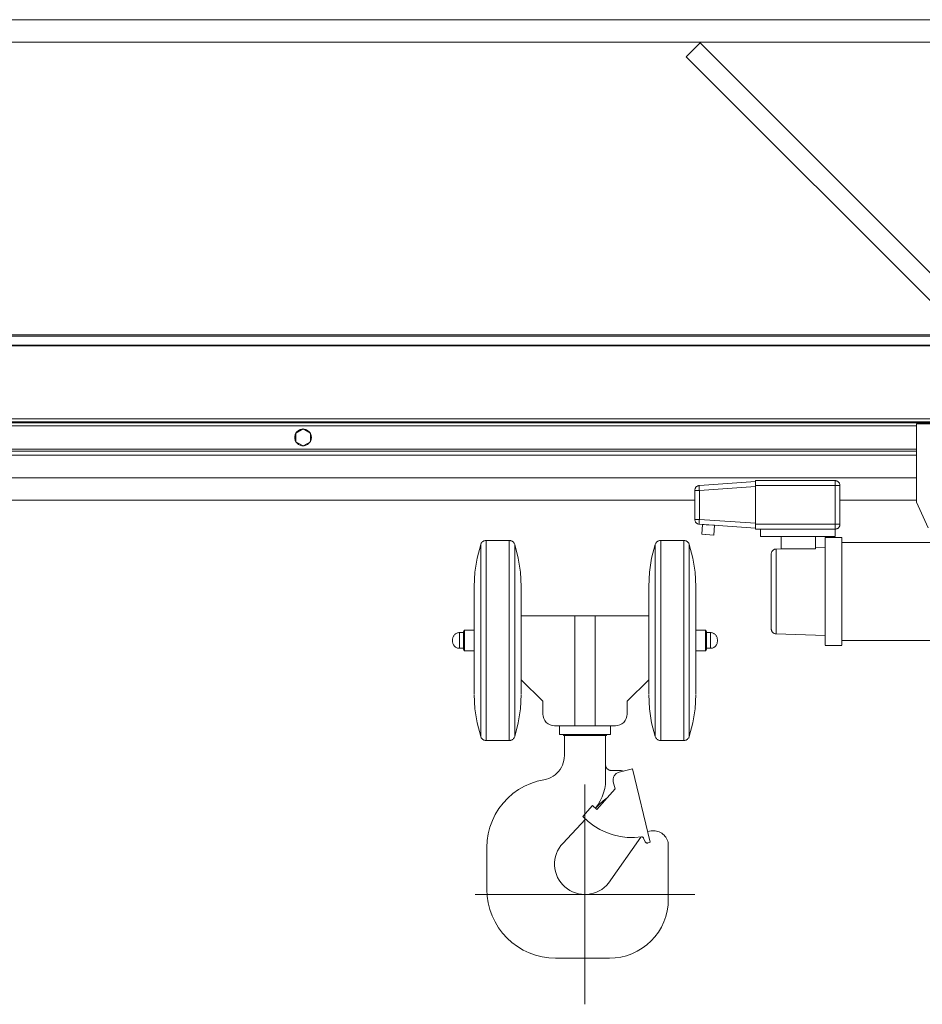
# Model space of a CAD drawing. Header units: millimetres. Extents: x 295996 to 512960, y -33037 to 76497.
# Tile 156 of 256: x 372606 to 373527, y 54388 to 55392. Entities that reach past the tile are written whole.
import ezdxf

# ---------------------------------------------------------------- set-up
doc = ezdxf.new("R2010")
doc.units = ezdxf.units.MM
doc.header["$LTSCALE"] = 0.25
doc.linetypes.add('XKITLINE00', pattern=[0])
doc.layers.get('0').update_dxf_attribs({"lineweight": 20})

msp = doc.modelspace()

# ---------------------------------------------------------------- linework, layer by layer
at = {"linetype": 'XKITLINE00', "lineweight": 0}
for p, q in [((373865.35909, 55391.76798), (369006.25911, 55391.76798)), ((373865.35909, 55368.76801), (369006.25911, 55368.76801)), ((373286.14548, 55353.98182), (373300.28751, 55368.12395)), ((373729.50104, 54938.91013), (373300.28751, 55368.12395)), ((373715.359, 54924.76799), (373286.14548, 55353.98182)), ((373569.75916, 55070.36799), (369006.25911, 55070.36799)), ((373570.35902, 55068.95378), (369006.25911, 55068.95378)), ((373570.35902, 55059.74667), (369006.25911, 55059.74667)), ((373570.35902, 55059.03956), (369006.25911, 55059.03956)), ((373538.53872, 54984.76799), (369006.25911, 54984.76799)), ((373538.53872, 54981.76799), (369006.25911, 54981.76799)), ((373538.53872, 54980.76799), (369006.25911, 54980.76799)), ((373590.8592, 54979.76799), (373520.85903, 54979.76799)), ((373520.85903, 54899.76799), (373520.85903, 54979.76799)), ((373520.85903, 54977.76799), (369006.25911, 54977.76799)), ((372887.85913, 54969.76799), (372887.4686, 54968.92932)), ((372887.85913, 54970.09812), (372895.35883, 54974.42824)), ((372887.85913, 54961.43786), (372887.85913, 54970.09812)), ((372888.67595, 54971.02048), (372888.14476, 54970.26318)), ((372889.28631, 54971.71558), (372888.67595, 54971.02048)), ((372889.96866, 54972.34022), (372889.28631, 54971.71558)), ((372890.71491, 54972.88705), (372889.96866, 54972.34022)), ((372891.516, 54973.34955), (372890.71491, 54972.88705)), ((372892.36238, 54973.72228), (372891.516, 54973.34955)), ((372893.24453, 54974.0008), (372892.36238, 54973.72228)), ((372894.15195, 54974.18181), (372893.24453, 54974.0008)), ((372895.0732, 54974.26318), (372894.15195, 54974.18181)), ((372895.35883, 54974.42824), (372902.859, 54970.09812)), ((372896.56618, 54974.18181), (372895.64493, 54974.26318)), ((372897.4736, 54974.0008), (372896.56618, 54974.18181)), ((372898.35575, 54973.72228), (372897.4736, 54974.0008)), ((372899.20213, 54973.34955), (372898.35575, 54973.72228)), ((372900.00322, 54972.88705), (372899.20213, 54973.34955)), ((372900.74947, 54972.34022), (372900.00322, 54972.88705)), ((372901.43183, 54971.71558), (372900.74947, 54972.34022)), ((372902.04218, 54971.02048), (372901.43183, 54971.71558)), ((372902.57337, 54970.26318), (372902.04218, 54971.02048)), ((372902.859, 54961.43786), (372902.859, 54970.09812)), ((372903.24953, 54968.92932), (372902.859, 54969.76799)), ((372886.97222, 54967.15004), (372886.8716, 54966.2305)), ((372886.8716, 54966.2305), (372886.8716, 54965.30548)), ((372886.8716, 54965.30548), (372886.97222, 54964.38594)), ((372887.17201, 54968.05321), (372886.97222, 54967.15004)), ((372886.97222, 54964.38594), (372887.17201, 54963.48277)), ((372887.4686, 54968.92932), (372887.17201, 54968.05321)), ((372887.17201, 54963.48277), (372887.4686, 54962.60666)), ((372887.4686, 54962.60666), (372887.85913, 54961.76799)), ((372887.85913, 54961.43786), (372895.35883, 54957.10774)), ((372888.14476, 54961.2728), (372888.67595, 54960.51551)), ((372888.67595, 54960.51551), (372889.28631, 54959.82041)), ((372889.28631, 54959.82041), (372889.96866, 54959.19575)), ((372889.96866, 54959.19575), (372890.71491, 54958.64893)), ((372902.859, 54961.43786), (372895.35883, 54957.10774)), ((372900.00322, 54958.64893), (372900.74947, 54959.19575)), ((372900.74947, 54959.19575), (372901.43183, 54959.82041)), ((372901.43183, 54959.82041), (372902.04218, 54960.51551)), ((372902.04218, 54960.51551), (372902.57337, 54961.2728)), ((372902.859, 54961.76799), (372903.24953, 54962.60666)), ((372903.54612, 54968.05321), (372903.24953, 54968.92932)), ((372903.24953, 54962.60666), (372903.54612, 54963.48277)), ((372903.74592, 54967.15004), (372903.54612, 54968.05321)), ((372903.54612, 54963.48277), (372903.74592, 54964.38594)), ((372903.84653, 54966.2305), (372903.74592, 54967.15004)), ((372903.74592, 54964.38594), (372903.84653, 54965.30548)), ((372903.84653, 54965.30548), (372903.84653, 54966.2305)), ((373520.85903, 54953.76799), (369006.25911, 54953.76799)), ((373520.85903, 54951.76799), (369006.25911, 54951.76799)), ((372890.71491, 54958.64893), (372891.516, 54958.18642)), ((372891.516, 54958.18642), (372892.36238, 54957.81371)), ((372892.36238, 54957.81371), (372893.24453, 54957.53519)), ((372893.24453, 54957.53519), (372894.15195, 54957.35417)), ((372894.15195, 54957.35417), (372895.0732, 54957.2728)), ((372895.64493, 54957.2728), (372896.56618, 54957.35417)), ((372896.56618, 54957.35417), (372897.4736, 54957.53519)), ((372897.4736, 54957.53519), (372898.35575, 54957.81371)), ((372898.35575, 54957.81371), (372899.20213, 54958.18642)), ((372899.20213, 54958.18642), (372900.00322, 54958.64893)), ((373520.85903, 54947.76799), (369006.25911, 54947.76799)), ((373520.85903, 54924.76799), (369006.25911, 54924.76799)), ((373356.85898, 54920.76795), (373299.51025, 54916.75775)), ((373356.85898, 54921.768), (373356.85898, 54916.76801)), ((373356.85898, 54921.768), (373437.85883, 54921.768)), ((373437.85883, 54916.76801), (373437.85883, 54921.768)), ((373437.85883, 54921.768), (373438.34902, 54921.74392)), ((373438.83444, 54921.67192), (373438.34902, 54921.74392)), ((373439.31032, 54921.55271), (373438.83444, 54921.67192)), ((373439.77237, 54921.38737), (373439.31032, 54921.55271)), ((373440.21583, 54921.17756), (373439.77237, 54921.38737)), ((373440.63688, 54920.92531), (373440.21583, 54921.17756)), ((373441.03122, 54920.63301), (373440.63688, 54920.92531)), ((373441.39457, 54920.30351), (373441.03122, 54920.63301)), ((373441.72407, 54919.93993), (373441.39457, 54920.30351)), ((373442.01637, 54919.54582), (373441.72407, 54919.93993)), ((373442.26862, 54919.12501), (373442.01637, 54919.54582)), ((373442.47843, 54918.68143), (373442.26862, 54919.12501)), ((373294.85918, 54911.76992), (373294.88397, 54912.2694)), ((373299.51025, 54911.76992), (373294.85918, 54911.76992)), ((373294.85918, 54911.76992), (373294.85918, 54882.26598)), ((373294.95884, 54912.76388), (373294.88397, 54912.2694)), ((373295.08281, 54913.24847), (373294.95884, 54912.76388)), ((373295.25448, 54913.71827), (373295.08281, 54913.24847)), ((373295.47191, 54914.16853), (373295.25448, 54913.71827)), ((373295.7337, 54914.59482), (373295.47191, 54914.16853)), ((373296.03649, 54914.99274), (373295.7337, 54914.59482)), ((373296.37743, 54915.35859), (373296.03649, 54914.99274)), ((373296.75318, 54915.68845), (373296.37743, 54915.35859)), ((373297.16039, 54915.97908), (373296.75318, 54915.68845)), ((373297.59432, 54916.22763), (373297.16039, 54915.97908)), ((373298.05113, 54916.4316), (373297.59432, 54916.22763)), ((373298.52558, 54916.58883), (373298.05113, 54916.4316)), ((373299.01386, 54916.69803), (373298.52558, 54916.58883)), ((373299.51025, 54916.75775), (373299.01386, 54916.69803)), ((373299.37626, 54915.90875), (373299.3672, 54915.28838)), ((373299.3672, 54915.28838), (373299.37626, 54914.53355)), ((373299.40439, 54916.37116), (373299.37626, 54915.90875)), ((373299.37626, 54914.53355), (373299.40439, 54913.67309)), ((373299.44921, 54916.65786), (373299.40439, 54916.37116)), ((373299.40439, 54913.67309), (373299.44921, 54912.74004)), ((373299.51025, 54916.75775), (373299.44921, 54916.65786)), ((373299.51025, 54911.76992), (373299.44921, 54912.74004)), ((373299.51025, 54911.76992), (373356.85898, 54915.78012)), ((373299.51025, 54911.76992), (373299.51025, 54882.26598)), ((373356.85898, 54877.26801), (373356.85898, 54916.76801)), ((373356.85898, 54916.76801), (373437.85883, 54916.76801)), ((373437.85883, 54877.26801), (373437.85883, 54916.76801)), ((373442.85894, 54916.76801), (373437.85883, 54916.76801)), ((373442.64389, 54918.21938), (373442.47843, 54918.68143)), ((373442.7631, 54917.7435), (373442.64389, 54918.21938)), ((373442.8351, 54917.25808), (373442.7631, 54917.7435)), ((373442.85894, 54916.76801), (373442.8351, 54917.25808)), ((373442.85894, 54877.26801), (373442.85894, 54916.76801)), ((373294.8592, 54901.768), (369006.25911, 54901.768)), ((373520.85903, 54901.768), (373442.85896, 54901.768)), ((373532.89631, 54873.76799), (373520.85903, 54899.76799)), ((373299.51025, 54882.26598), (373294.85918, 54882.26598)), ((373294.85918, 54882.26598), (373294.88397, 54881.76649)), ((373294.88397, 54881.76649), (373294.95884, 54881.27201)), ((373294.95884, 54881.27201), (373295.08281, 54880.78754)), ((373295.08281, 54880.78754), (373295.25448, 54880.31774)), ((373295.25448, 54880.31774), (373295.47191, 54879.86749)), ((373295.47191, 54879.86749), (373295.7337, 54879.44119)), ((373295.7337, 54879.44119), (373296.03649, 54879.04315)), ((373296.03649, 54879.04315), (373296.37743, 54878.67742)), ((373296.37743, 54878.67742), (373296.75318, 54878.34757)), ((373299.37626, 54879.50247), (373299.3672, 54878.74763)), ((373299.3672, 54878.74763), (373299.37626, 54878.12715)), ((373299.40439, 54880.3628), (373299.37626, 54879.50247)), ((373299.44921, 54881.29597), (373299.40439, 54880.3628)), ((373299.51025, 54882.26598), (373299.44921, 54881.29597)), ((373356.85898, 54878.25578), (373299.51025, 54882.26598)), ((373296.75318, 54878.34757), (373297.16039, 54878.05693)), ((373297.16039, 54878.05693), (373297.59432, 54877.80838)), ((373297.59432, 54877.80838), (373298.05113, 54877.60442)), ((373298.05113, 54877.60442), (373298.52558, 54877.44706)), ((373298.52558, 54877.44706), (373299.01386, 54877.33798)), ((373299.51025, 54877.27826), (373299.01386, 54877.33798)), ((373299.37626, 54878.12715), (373299.40439, 54877.66486)), ((373299.40439, 54877.66486), (373299.44921, 54877.37816)), ((373299.51025, 54877.27826), (373299.44921, 54877.37816)), ((373299.51025, 54877.27826), (373356.85898, 54873.26794)), ((373302.83952, 54877.04544), (373302.14191, 54867.06977)), ((373302.84239, 54877.04521), (373302.83952, 54877.04544)), ((373302.83952, 54877.04544), (373314.80766, 54876.20848)), ((373312.96564, 54876.33734), (373306.34475, 54876.80035)), ((373314.81052, 54876.20836), (373314.11291, 54866.23268)), ((373356.85898, 54872.26801), (373356.85898, 54877.26801)), ((373437.85883, 54877.26801), (373356.85898, 54877.26801)), ((373356.85898, 54872.26801), (373437.85883, 54872.26801)), ((373361.85909, 54864.76796), (373361.85909, 54872.26801)), ((373437.85883, 54872.26801), (373437.85883, 54877.26801)), ((373437.85883, 54877.26801), (373442.85894, 54877.26801)), ((373437.85883, 54872.26801), (373438.34902, 54872.29209)), ((373437.85883, 54872.26801), (373437.85883, 54864.76796)), ((373438.34902, 54872.29209), (373438.83444, 54872.3641)), ((373438.83444, 54872.3641), (373439.31032, 54872.4833)), ((373439.31032, 54872.4833), (373439.77237, 54872.64865)), ((373439.77237, 54872.64865), (373440.21583, 54872.85834)), ((373440.21583, 54872.85834), (373440.63688, 54873.11058)), ((373440.63688, 54873.11058), (373441.03122, 54873.40288)), ((373441.03122, 54873.40288), (373441.39457, 54873.7325)), ((373441.39457, 54873.7325), (373441.72407, 54874.09597)), ((373441.72407, 54874.09597), (373442.01637, 54874.49019)), ((373442.01637, 54874.49019), (373442.26862, 54874.911)), ((373442.26862, 54874.911), (373442.47843, 54875.35458)), ((373442.47843, 54875.35458), (373442.64389, 54875.81652)), ((373442.64389, 54875.81652), (373442.7631, 54876.29252)), ((373442.7631, 54876.29252), (373442.8351, 54876.77794)), ((373442.85894, 54877.26801), (373442.8351, 54876.77794)), ((373077.78621, 54858.85852), (373077.39044, 54858.38752)), ((373078.22824, 54859.28648), (373077.78621, 54858.85852)), ((373078.71176, 54859.66699), (373078.22824, 54859.28648)), ((373079.23151, 54859.99589), (373078.71176, 54859.66699)), ((373079.78225, 54860.26996), (373079.23151, 54859.99589)), ((373080.35827, 54860.48608), (373079.78225, 54860.26996)), ((373080.95337, 54860.64213), (373080.35827, 54860.48608)), ((373081.56133, 54860.73642), (373080.95337, 54860.64213)), ((373082.17598, 54860.76801), (373081.56133, 54860.73642)), ((373082.17575, 54656.76794), (373082.17575, 54860.76793)), ((373105.54243, 54860.76801), (373082.17598, 54860.76801)), ((373105.5422, 54656.76794), (373105.5422, 54860.76793)), ((373106.15659, 54860.73642), (373105.54243, 54860.76801)), ((373106.76456, 54860.64213), (373106.15659, 54860.73642)), ((373107.35966, 54860.48608), (373106.76456, 54860.64213)), ((373107.93567, 54860.26996), (373107.35966, 54860.48608)), ((373108.48642, 54859.99589), (373107.93567, 54860.26996)), ((373109.00617, 54859.66699), (373108.48642, 54859.99589)), ((373109.48969, 54859.28648), (373109.00617, 54859.66699)), ((373109.93171, 54858.85852), (373109.48969, 54859.28648)), ((373110.32749, 54858.38752), (373109.93171, 54858.85852)), ((373255.78619, 54858.85852), (373255.39041, 54858.38752)), ((373256.22822, 54859.28648), (373255.78619, 54858.85852)), ((373256.71173, 54859.66699), (373256.22822, 54859.28648)), ((373257.23148, 54859.99589), (373256.71173, 54859.66699)), ((373257.78223, 54860.26996), (373257.23148, 54859.99589)), ((373258.35825, 54860.48608), (373257.78223, 54860.26996)), ((373258.95334, 54860.64213), (373258.35825, 54860.48608)), ((373259.56131, 54860.73642), (373258.95334, 54860.64213)), ((373260.17595, 54860.76801), (373259.56131, 54860.73642)), ((373260.17572, 54656.76794), (373260.17572, 54860.76793)), ((373283.5424, 54860.76801), (373260.17595, 54860.76801)), ((373283.54217, 54656.76794), (373283.54217, 54860.76793)), ((373283.5424, 54860.76801), (373284.15657, 54860.73642)), ((373284.76454, 54860.64213), (373284.15657, 54860.73642)), ((373285.35963, 54860.48608), (373284.76454, 54860.64213)), ((373285.93565, 54860.26996), (373285.35963, 54860.48608)), ((373286.48639, 54859.99589), (373285.93565, 54860.26996)), ((373287.00615, 54859.66699), (373286.48639, 54859.99589)), ((373287.48966, 54859.28648), (373287.00615, 54859.66699)), ((373287.93169, 54858.85852), (373287.48966, 54859.28648)), ((373288.32746, 54858.38752), (373287.93169, 54858.85852)), ((373302.14477, 54867.06953), (373302.14191, 54867.06977)), ((373302.14191, 54867.06977), (373314.11005, 54866.23292)), ((373305.64714, 54866.82468), (373302.44804, 54867.04831)), ((373361.85909, 54864.76796), (373437.85883, 54864.76796)), ((373382.859, 54852.26803), (373382.859, 54864.76796)), ((373417.85885, 54852.26803), (373417.85885, 54864.76796)), ((373427.85908, 54863.76803), (373444.85927, 54863.76803)), ((373427.85908, 54863.66003), (373427.85908, 54753.84705)), ((373444.85927, 54863.66003), (373444.85927, 54753.84705)), ((373444.85927, 54858.76804), (373598.85908, 54858.76804)), ((373076.51878, 54856.76794), (373072.83188, 54842.74786)), ((373076.75339, 54857.33669), (373076.51878, 54856.76794)), ((373076.51903, 54660.76801), (373076.51903, 54856.76799)), ((373077.04521, 54857.8785), (373076.75339, 54857.33669)), ((373077.39044, 54858.38752), (373077.04521, 54857.8785)), ((373110.6732, 54857.8785), (373110.32749, 54858.38752)), ((373110.96454, 54857.33669), (373110.6732, 54857.8785)), ((373111.19915, 54856.76794), (373110.96454, 54857.33669)), ((373111.19892, 54661.54072), (373111.19892, 54856.76799)), ((373114.88605, 54842.74786), (373111.19915, 54856.76794)), ((373254.51875, 54856.76794), (373250.83233, 54842.74786)), ((373254.51875, 54856.76794), (373254.75336, 54857.33669)), ((373254.519, 54660.76801), (373254.519, 54856.76799)), ((373255.04518, 54857.8785), (373254.75336, 54857.33669)), ((373255.39041, 54858.38752), (373255.04518, 54857.8785)), ((373288.67317, 54857.8785), (373288.32746, 54858.38752)), ((373288.96452, 54857.33669), (373288.67317, 54857.8785)), ((373289.19912, 54856.76794), (373288.96452, 54857.33669)), ((373292.88603, 54842.74786), (373289.19912, 54856.76794)), ((373289.19937, 54661.54072), (373289.19937, 54856.76799)), ((373373.0929, 54848.5307), (373372.96367, 54848.03574)), ((373373.27266, 54849.01004), (373373.0929, 54848.5307)), ((373373.50012, 54849.4684), (373373.27266, 54849.01004)), ((373373.77334, 54849.90101), (373373.50012, 54849.4684)), ((373374.08949, 54850.30358), (373373.77334, 54849.90101)), ((373374.44473, 54850.6717), (373374.08949, 54850.30358)), ((373374.83621, 54851.00155), (373374.44473, 54850.6717)), ((373375.25917, 54851.28968), (373374.83621, 54851.00155)), ((373375.7093, 54851.53311), (373375.25917, 54851.28968)), ((373376.18185, 54851.72921), (373375.7093, 54851.53311)), ((373376.67204, 54851.87595), (373376.18185, 54851.72921)), ((373377.17462, 54851.9718), (373376.67204, 54851.87595)), ((373377.68436, 54852.0159), (373377.17462, 54851.9718)), ((373377.68436, 54852.0159), (373384.90463, 54852.26803)), ((373377.68436, 54765.52015), (373377.68436, 54852.0159)), ((373417.85885, 54852.26803), (373382.859, 54852.26803)), ((373417.85885, 54853.41876), (373427.85908, 54853.76804)), ((373072.83188, 54842.74786), (373070.60409, 54828.42331)), ((373117.11384, 54828.42331), (373114.88605, 54842.74786)), ((373250.83233, 54842.74786), (373248.60407, 54828.42331)), ((373295.11381, 54828.42331), (373292.88603, 54842.74786)), ((373372.85925, 54847.01889), (373372.88547, 54847.52994)), ((373372.85925, 54847.01889), (373372.85925, 54770.87336)), ((373372.96367, 54848.03574), (373372.88547, 54847.52994)), ((373070.60409, 54828.42331), (373069.85927, 54813.94582)), ((373117.85913, 54813.94582), (373117.11384, 54828.42331)), ((373248.60407, 54828.42331), (373247.85925, 54813.94582)), ((373295.85911, 54813.94582), (373295.11381, 54828.42331)), ((373069.85904, 54704.34282), (373069.85904, 54813.94574)), ((373117.8589, 54704.34282), (373117.8589, 54813.94574)), ((373247.85902, 54704.34282), (373247.85902, 54813.94574)), ((373295.85888, 54704.34282), (373295.85888, 54813.94574)), ((373172.50635, 54783.76803), (373117.8589, 54783.76803)), ((373172.50635, 54783.76803), (373193.21205, 54783.76803)), ((373172.50635, 54783.76803), (373172.50635, 54671.76804)), ((373193.21205, 54783.76803), (373193.21205, 54671.76804)), ((373193.21205, 54783.76803), (373247.85902, 54783.76803)), ((373059.05891, 54767.53598), (373060.05884, 54769.26797)), ((373060.05884, 54769.26797), (373069.85927, 54769.26797)), ((373060.05909, 54748.26798), (373060.05909, 54769.26801)), ((373305.65906, 54769.26797), (373295.85911, 54769.26797)), ((373305.65883, 54748.26798), (373305.65883, 54769.26801)), ((373306.65899, 54767.53598), (373305.65906, 54769.26797)), ((373372.85925, 54770.51704), (373372.88547, 54770.00599)), ((373372.88547, 54770.00599), (373372.96367, 54769.50031)), ((373372.96367, 54769.50031), (373373.0929, 54769.00523)), ((373373.0929, 54769.00523), (373373.27266, 54768.52601)), ((373373.27266, 54768.52601), (373373.50012, 54768.06765)), ((373047.89282, 54760.45411), (373047.85896, 54759.76794)), ((373047.85921, 54757.76801), (373047.85921, 54759.76798)), ((373047.85921, 54759.76798), (373047.85921, 54759.69193)), ((373047.99343, 54761.1336), (373047.89282, 54760.45411)), ((373048.16032, 54761.79998), (373047.99343, 54761.1336)), ((373048.39206, 54762.44681), (373048.16032, 54761.79998)), ((373048.6858, 54763.06777), (373048.39206, 54762.44681)), ((373049.03866, 54763.65702), (373048.6858, 54763.06777)), ((373049.44778, 54764.20873), (373049.03866, 54763.65702)), ((373049.90936, 54764.71775), (373049.44778, 54764.20873)), ((373050.41815, 54765.17909), (373049.90936, 54764.71775)), ((373050.96985, 54765.58833), (373050.41815, 54765.17909)), ((373051.55922, 54765.94143), (373050.96985, 54765.58833)), ((373052.18006, 54766.23516), (373051.55922, 54765.94143)), ((373052.82713, 54766.46655), (373052.18006, 54766.23516)), ((373053.49327, 54766.63344), (373052.82713, 54766.46655)), ((373054.17276, 54766.73429), (373053.49327, 54766.63344)), ((373054.85893, 54766.76803), (373054.17276, 54766.73429)), ((373054.85893, 54766.76803), (373059.05891, 54766.76803)), ((373054.85918, 54750.84255), (373054.85918, 54766.76795)), ((373059.05916, 54750.00009), (373059.05916, 54767.5359)), ((373310.85897, 54766.76803), (373306.65899, 54766.76803)), ((373306.65924, 54750.00009), (373306.65924, 54767.5359)), ((373310.85897, 54766.76803), (373311.54514, 54766.73429)), ((373310.85922, 54750.84255), (373310.85922, 54766.76795)), ((373312.22463, 54766.63344), (373311.54514, 54766.73429)), ((373312.89125, 54766.46655), (373312.22463, 54766.63344)), ((373313.53784, 54766.23516), (373312.89125, 54766.46655)), ((373314.15869, 54765.94143), (373313.53784, 54766.23516)), ((373314.74806, 54765.58833), (373314.15869, 54765.94143)), ((373315.29976, 54765.17909), (373314.74806, 54765.58833)), ((373315.80902, 54764.71775), (373315.29976, 54765.17909)), ((373316.27012, 54764.20873), (373315.80902, 54764.71775)), ((373316.67925, 54763.65702), (373316.27012, 54764.20873)), ((373317.03258, 54763.06777), (373316.67925, 54763.65702)), ((373317.32631, 54762.44681), (373317.03258, 54763.06777)), ((373317.55758, 54761.79998), (373317.32631, 54762.44681)), ((373317.72447, 54761.1336), (373317.55758, 54761.79998)), ((373317.82556, 54760.45411), (373317.72447, 54761.1336)), ((373317.85894, 54759.76794), (373317.82556, 54760.45411)), ((373317.85919, 54757.76801), (373317.85919, 54759.76798)), ((373317.85919, 54759.76798), (373317.85919, 54759.69193)), ((373373.50012, 54768.06765), (373373.77334, 54767.63492)), ((373373.77334, 54767.63492), (373374.08949, 54767.23235)), ((373374.08949, 54767.23235), (373374.44473, 54766.86423)), ((373374.44473, 54766.86423), (373374.83621, 54766.53438)), ((373374.83621, 54766.53438), (373375.25917, 54766.24625)), ((373375.25917, 54766.24625), (373375.7093, 54766.00294)), ((373375.7093, 54766.00294), (373376.18185, 54765.80685)), ((373376.18185, 54765.80685), (373376.67204, 54765.65998)), ((373376.67204, 54765.65998), (373377.17462, 54765.56413)), ((373377.68436, 54765.52015), (373377.17462, 54765.56413)), ((373377.68436, 54765.52015), (373427.85908, 54763.76801)), ((373598.85908, 54758.76801), (373444.85927, 54758.76801)), ((373047.85896, 54757.76797), (373047.89282, 54757.08192)), ((373047.85921, 54757.84418), (373047.85921, 54757.76801)), ((373047.89282, 54757.08192), (373047.99343, 54756.40231)), ((373047.99343, 54756.40231), (373048.16032, 54755.73604)), ((373048.16032, 54755.73604), (373048.39206, 54755.08921)), ((373048.39206, 54755.08921), (373048.6858, 54754.46825)), ((373048.6858, 54754.46825), (373049.03866, 54753.879)), ((373049.03866, 54753.879), (373049.44778, 54753.32718)), ((373049.44778, 54753.32718), (373049.90936, 54752.81828)), ((373049.90936, 54752.81828), (373050.41815, 54752.35694)), ((373050.41815, 54752.35694), (373050.96985, 54751.94769)), ((373050.96985, 54751.94769), (373051.55922, 54751.59459)), ((373051.55922, 54751.59459), (373052.18006, 54751.30086)), ((373052.18006, 54751.30086), (373052.82713, 54751.06936)), ((373052.82713, 54751.06936), (373053.49327, 54750.90247)), ((373053.49327, 54750.90247), (373054.17276, 54750.80173)), ((373054.85893, 54750.768), (373054.17276, 54750.80173)), ((373059.05891, 54750.768), (373054.85893, 54750.768)), ((373059.05891, 54750.00005), (373060.05884, 54748.26794)), ((373060.05884, 54748.26794), (373069.85927, 54748.26794)), ((373305.65906, 54748.26794), (373295.85911, 54748.26794)), ((373305.65906, 54748.26794), (373306.65899, 54750.00005)), ((373310.85897, 54750.768), (373306.65899, 54750.768)), ((373310.85897, 54750.768), (373311.54514, 54750.80173)), ((373311.54514, 54750.80173), (373312.22463, 54750.90247)), ((373312.22463, 54750.90247), (373312.89125, 54751.06936)), ((373312.89125, 54751.06936), (373313.53784, 54751.30086)), ((373313.53784, 54751.30086), (373314.15869, 54751.59459)), ((373314.15869, 54751.59459), (373314.74806, 54751.94769)), ((373314.74806, 54751.94769), (373315.29976, 54752.35694)), ((373315.29976, 54752.35694), (373315.80902, 54752.81828)), ((373315.80902, 54752.81828), (373316.27012, 54753.32718)), ((373316.27012, 54753.32718), (373316.67925, 54753.879)), ((373316.67925, 54753.879), (373317.03258, 54754.46825)), ((373317.03258, 54754.46825), (373317.32631, 54755.08921)), ((373317.32631, 54755.08921), (373317.55758, 54755.73604)), ((373317.55758, 54755.73604), (373317.72447, 54756.40231)), ((373317.72447, 54756.40231), (373317.82556, 54757.08192)), ((373317.82556, 54757.08192), (373317.85894, 54757.76797)), ((373317.85919, 54757.84418), (373317.85919, 54757.76801)), ((373444.85927, 54753.76802), (373427.85908, 54753.76802)), ((373139.85922, 54696.76802), (373117.8589, 54718.76798)), ((373225.85918, 54696.76802), (373247.85902, 54718.76798)), ((373069.85927, 54703.59021), (373070.60409, 54689.11259)), ((373117.11384, 54689.11259), (373117.85913, 54703.59021)), ((373247.85925, 54703.59021), (373248.60407, 54689.11259)), ((373295.11381, 54689.11259), (373295.85911, 54703.59021)), ((373070.60409, 54689.11259), (373072.83188, 54674.78805)), ((373114.88605, 54674.78805), (373117.11384, 54689.11259)), ((373139.85922, 54683.76801), (373139.85922, 54696.76802)), ((373225.85918, 54696.76802), (373225.85918, 54683.76801)), ((373248.60407, 54689.11259), (373250.83233, 54674.78805)), ((373292.88603, 54674.78805), (373295.11381, 54689.11259)), ((373139.85922, 54683.76801), (373140.08953, 54681.42686)), ((373140.08953, 54681.42686), (373140.77236, 54679.17583)), ((373140.77236, 54679.17583), (373141.88148, 54677.10111)), ((373223.83692, 54677.10111), (373224.94556, 54679.17583)), ((373224.94556, 54679.17583), (373225.62839, 54681.42686)), ((373225.85918, 54683.76801), (373225.62839, 54681.42686)), ((373076.51878, 54660.76796), (373072.83188, 54674.78805)), ((373111.19915, 54660.76796), (373114.88605, 54674.78805)), ((373141.88148, 54677.10111), (373143.37398, 54675.28269)), ((373143.37398, 54675.28269), (373145.19216, 54673.79031)), ((373145.19216, 54673.79031), (373147.26688, 54672.68143)), ((373147.26688, 54672.68143), (373149.51803, 54671.99859)), ((373151.85882, 54671.76804), (373149.51803, 54671.99859)), ((373172.50635, 54671.76804), (373151.85882, 54671.76804)), ((373156.85917, 54662.76794), (373156.85917, 54671.768)), ((373193.21205, 54671.76804), (373172.50635, 54671.76804)), ((373213.8591, 54671.76804), (373193.21205, 54671.76804)), ((373208.85921, 54671.768), (373208.85921, 54662.76794)), ((373213.8591, 54671.76804), (373216.20037, 54671.99859)), ((373216.20037, 54671.99859), (373218.45104, 54672.68143)), ((373218.45104, 54672.68143), (373220.52576, 54673.79031)), ((373220.52576, 54673.79031), (373222.34442, 54675.28269)), ((373222.34442, 54675.28269), (373223.83692, 54677.10111)), ((373254.51875, 54660.76796), (373250.83233, 54674.78805)), ((373289.19912, 54660.76796), (373292.88603, 54674.78805)), ((373076.51878, 54660.76796), (373076.75339, 54660.19922)), ((373076.75339, 54660.19922), (373077.04521, 54659.65753)), ((373077.04521, 54659.65753), (373077.39044, 54659.14851)), ((373077.39044, 54659.14851), (373077.78621, 54658.67751)), ((373077.78621, 54658.67751), (373078.22824, 54658.24955)), ((373078.22824, 54658.24955), (373078.71176, 54657.86903)), ((373078.71176, 54657.86903), (373079.23151, 54657.54001)), ((373108.48642, 54657.54001), (373109.00617, 54657.86903)), ((373109.00617, 54657.86903), (373109.48969, 54658.24955)), ((373109.48969, 54658.24955), (373109.93171, 54658.67751)), ((373109.93171, 54658.67751), (373110.32749, 54659.14851)), ((373110.32749, 54659.14851), (373110.6732, 54659.65753)), ((373110.6732, 54659.65753), (373110.96454, 54660.19922)), ((373110.96454, 54660.19922), (373111.19915, 54660.76796)), ((373156.97147, 54662.76798), (373156.85894, 54662.76798)), ((373156.85894, 54662.76798), (373208.74693, 54662.76798)), ((373160.85888, 54661.76801), (373160.85888, 54662.76806)), ((373161.85905, 54661.76793), (373160.9707, 54661.76793)), ((373161.85905, 54661.76793), (373161.85905, 54641.41092)), ((373161.85905, 54661.76793), (373182.85896, 54661.76793)), ((373203.85887, 54661.76793), (373182.85896, 54661.76793)), ((373204.74722, 54661.76793), (373203.85887, 54661.76793)), ((373203.85887, 54661.76793), (373203.85887, 54616.4684)), ((373204.85903, 54662.76806), (373204.85903, 54661.76801)), ((373254.51875, 54660.76796), (373254.75336, 54660.19922)), ((373254.75336, 54660.19922), (373255.04518, 54659.65753)), ((373255.04518, 54659.65753), (373255.39041, 54659.14851)), ((373255.39041, 54659.14851), (373255.78619, 54658.67751)), ((373255.78619, 54658.67751), (373256.22822, 54658.24955)), ((373256.22822, 54658.24955), (373256.71173, 54657.86903)), ((373256.71173, 54657.86903), (373257.23148, 54657.54001)), ((373286.48639, 54657.54001), (373287.00615, 54657.86903)), ((373287.00615, 54657.86903), (373287.48966, 54658.24955)), ((373287.48966, 54658.24955), (373287.93169, 54658.67751)), ((373287.93169, 54658.67751), (373288.32746, 54659.14851)), ((373288.32746, 54659.14851), (373288.67317, 54659.65753)), ((373288.67317, 54659.65753), (373288.96452, 54660.19922)), ((373288.96452, 54660.19922), (373289.19912, 54660.76796)), ((373079.23151, 54657.54001), (373079.78225, 54657.26607)), ((373079.78225, 54657.26607), (373080.35827, 54657.04983)), ((373080.35827, 54657.04983), (373080.95337, 54656.89378)), ((373080.95337, 54656.89378), (373081.56133, 54656.79949)), ((373082.17598, 54656.76802), (373081.56133, 54656.79949)), ((373082.17598, 54656.76802), (373105.54243, 54656.76802)), ((373105.54243, 54656.76802), (373106.15659, 54656.79949)), ((373106.15659, 54656.79949), (373106.76456, 54656.89378)), ((373106.76456, 54656.89378), (373107.35966, 54657.04983)), ((373107.35966, 54657.04983), (373107.93567, 54657.26607)), ((373107.93567, 54657.26607), (373108.48642, 54657.54001)), ((373257.23148, 54657.54001), (373257.78223, 54657.26607)), ((373257.78223, 54657.26607), (373258.35825, 54657.04983)), ((373258.35825, 54657.04983), (373258.95334, 54656.89378)), ((373258.95334, 54656.89378), (373259.56131, 54656.79949)), ((373259.56131, 54656.79949), (373260.17595, 54656.76802)), ((373283.5424, 54656.76802), (373260.17595, 54656.76802)), ((373283.5424, 54656.76802), (373284.15657, 54656.79949)), ((373284.15657, 54656.79949), (373284.76454, 54656.89378)), ((373284.76454, 54656.89378), (373285.35963, 54657.04983)), ((373285.35963, 54657.04983), (373285.93565, 54657.26607)), ((373285.93565, 54657.26607), (373286.48639, 54657.54001)), ((373161.3598, 54636.4387), (373161.73364, 54638.91229)), ((373161.85905, 54641.41092), (373161.73364, 54638.91229)), ((373157.48312, 54627.28104), (373158.79204, 54629.41298)), ((373158.79204, 54629.41298), (373159.88113, 54631.6652)), ((373159.88113, 54631.6652), (373160.73992, 54634.01494)), ((373160.73992, 54634.01494), (373161.3598, 54636.4387)), ((373203.85887, 54632.17649), (373203.88605, 54631.58831)), ((373203.88605, 54631.58831), (373203.97093, 54631.00562)), ((373203.97093, 54631.00562), (373204.11207, 54630.43401)), ((373204.11207, 54630.43401), (373204.309, 54629.87897)), ((373204.309, 54629.87897), (373204.55934, 54629.34599)), ((373204.55934, 54629.34599), (373204.86023, 54628.84006)), ((373204.86023, 54628.84006), (373205.20975, 54628.36609)), ((373205.20975, 54628.36609), (373205.60409, 54627.92871)), ((373205.60409, 54627.92871), (373206.03897, 54627.53198)), ((373231.16781, 54627.76146), (373217.65138, 54624.44494)), ((373231.16781, 54627.76146), (373249.51698, 54552.97968)), ((373143.51131, 54617.31229), (373145.88644, 54618.09776)), ((373145.88644, 54618.09776), (373148.17144, 54619.11676)), ((373148.17144, 54619.11676), (373150.34296, 54620.35904)), ((373150.34296, 54620.35904), (373152.37953, 54621.81208)), ((373152.37953, 54621.81208), (373154.26065, 54623.46146)), ((373154.26065, 54623.46146), (373155.96725, 54625.29049)), ((373155.96725, 54625.29049), (373157.48312, 54627.28104)), ((373206.03897, 54627.53198), (373206.51104, 54627.17984)), ((373206.51104, 54627.17984), (373207.01505, 54626.87561)), ((373207.01505, 54626.87561), (373207.54673, 54626.62229)), ((373207.54673, 54626.62229), (373208.10034, 54626.42226)), ((373208.10034, 54626.42226), (373208.67111, 54626.27754)), ((373208.67111, 54626.27754), (373209.25333, 54626.18944)), ((373209.25333, 54626.18944), (373209.84127, 54626.15881)), ((373209.84127, 54626.15881), (373218.84109, 54626.13222)), ((373211.64991, 54617.88735), (373211.56933, 54617.10641)), ((373211.80679, 54618.65661), (373211.64991, 54617.88735)), ((373212.03853, 54619.40679), (373211.80679, 54618.65661)), ((373212.34228, 54620.13063), (373212.03853, 54619.40679)), ((373212.71564, 54620.82121), (373212.34228, 54620.13063)), ((373213.15481, 54621.47198), (373212.71564, 54620.82121)), ((373213.65597, 54622.07637), (373213.15481, 54621.47198)), ((373214.21386, 54622.6289), (373213.65597, 54622.07637)), ((373214.82326, 54623.12398), (373214.21386, 54622.6289)), ((373215.47796, 54623.55695), (373214.82326, 54623.12398)), ((373216.17224, 54623.92375), (373215.47796, 54623.55695)), ((373216.89893, 54624.2207), (373216.17224, 54623.92375)), ((373217.65138, 54624.44494), (373216.89893, 54624.2207)), ((373218.84109, 54626.13222), (373219.93639, 54626.06213)), ((373221.01452, 54625.85935), (373219.93639, 54626.06213)), ((373222.06022, 54625.52676), (373221.01452, 54625.85935)), ((373121.18437, 54610.19156), (373115.10374, 54606.71327)), ((373127.58161, 54613.04483), (373121.18437, 54610.19156)), ((373134.23254, 54615.24424), (373127.58161, 54613.04483)), ((373141.06943, 54616.7681), (373134.23254, 54615.24424)), ((373141.06943, 54616.7681), (373143.51131, 54617.31229)), ((373182.85906, 54387.76799), (373182.85906, 54611.76799)), ((373195.0865, 54586.54032), (373213.54391, 54607.61378)), ((373201.91051, 54603.36933), (373202.9896, 54607.66456)), ((373202.9896, 54607.66456), (373203.64095, 54612.04502)), ((373203.64095, 54612.04502), (373203.85887, 54616.4684)), ((373211.56933, 54617.10641), (373211.56551, 54616.32142)), ((373211.56551, 54616.32142), (373211.63847, 54615.53976)), ((373211.63847, 54615.53976), (373211.78819, 54614.76896)), ((373211.78819, 54614.76896), (373213.54391, 54607.61378)), ((373104.13458, 54598.02661), (373099.35571, 54592.90526)), ((373109.40172, 54602.64478), (373104.13458, 54598.02661)), ((373115.10374, 54606.71327), (373109.40172, 54602.64478)), ((373198.51591, 54595.19992), (373200.4142, 54599.20094)), ((373200.4142, 54599.20094), (373201.91051, 54603.36933)), ((373205.49347, 54598.4225), (373201.33116, 54595.12398)), ((373099.35571, 54592.90526), (373095.11234, 54587.33175)), ((373180.71462, 54579.23815), (373190.57276, 54590.49353)), ((373195.0865, 54586.54032), (373190.57276, 54590.49353)), ((373193.58827, 54587.85245), (373196.23329, 54591.40477)), ((373197.37055, 54591.58561), (373193.62547, 54587.81979)), ((373196.23329, 54591.40477), (373198.51591, 54595.19992)), ((373201.33116, 54595.12398), (373197.37055, 54591.58561)), ((373091.44689, 54581.36222), (373088.39704, 54575.05617)), ((373095.11234, 54587.33175), (373091.44689, 54581.36222)), ((373180.71462, 54579.23815), (373186.04757, 54574.24364)), ((373085.99235, 54568.47689), (373084.25762, 54561.69019)), ((373088.39704, 54575.05617), (373085.99235, 54568.47689)), ((373160.18726, 54551.9099), (373183.29527, 54576.69053)), ((373186.04757, 54574.24364), (373191.87166, 54569.83206)), ((373191.87166, 54569.83206), (373198.12347, 54566.0517)), ((373084.25762, 54561.69019), (373083.20953, 54554.76413)), ((373198.12347, 54566.0517), (373204.73577, 54562.94355)), ((373204.73577, 54562.94355), (373211.63608, 54560.5416)), ((373239.87867, 54558.3056), (373206.84959, 54511.13484)), ((373211.63608, 54560.5416), (373218.74906, 54558.87184)), ((373218.74906, 54558.87184), (373225.99699, 54557.95262)), ((373225.99699, 54557.95262), (373233.30166, 54557.79395)), ((373233.30166, 54557.79395), (373240.58296, 54558.39751)), ((373240.58296, 54558.39751), (373240.78085, 54558.41443)), ((373240.97921, 54558.41169), (373240.78085, 54558.41443)), ((373241.17662, 54558.38928), (373240.97921, 54558.41169)), ((373241.37022, 54558.34732), (373241.17662, 54558.38928)), ((373241.55952, 54558.28652), (373241.37022, 54558.34732)), ((373241.7412, 54558.20713), (373241.55952, 54558.28652)), ((373241.91429, 54558.11021), (373241.7412, 54558.20713)), ((373242.07689, 54557.99661), (373241.91429, 54558.11021)), ((373242.22757, 54557.86738), (373242.07689, 54557.99661)), ((373242.3649, 54557.72385), (373242.22757, 54557.86738)), ((373242.48697, 54557.56745), (373242.3649, 54557.72385)), ((373242.59331, 54557.39984), (373242.48697, 54557.56745)), ((373242.682, 54557.22234), (373242.59331, 54557.39984)), ((373248.60384, 54564.32745), (373246.86577, 54563.7829)), ((373250.39484, 54564.65742), (373248.60384, 54564.32745)), ((373252.21206, 54564.76805), (373250.39484, 54564.65742)), ((373252.85913, 54564.76805), (373252.21206, 54564.76805)), ((373254.32922, 54564.69581), (373252.85913, 54564.76805)), ((373255.78548, 54564.4798), (373254.32922, 54564.69581)), ((373257.21313, 54564.12206), (373255.78548, 54564.4798)), ((373258.5993, 54563.62614), (373257.21313, 54564.12206)), ((373259.93015, 54562.99684), (373258.5993, 54563.62614)), ((373261.19282, 54562.23998), (373259.93015, 54562.99684)), ((373262.37489, 54561.36319), (373261.19282, 54562.23998)), ((373263.46542, 54560.37459), (373262.37489, 54561.36319)), ((373264.45438, 54559.28395), (373263.46542, 54560.37459)), ((373265.33129, 54558.10151), (373264.45438, 54559.28395)), ((373266.08803, 54556.83896), (373265.33129, 54558.10151)), ((373083.20953, 54554.76413), (373082.85906, 54547.76797)), ((373082.85906, 54547.76797), (373082.85906, 54504.76799)), ((373158.18598, 54549.53608), (373156.43265, 54546.97404)), ((373160.18726, 54551.9099), (373158.18598, 54549.53608)), ((373244.29561, 54553.56214), (373242.682, 54557.22234)), ((373244.29561, 54553.56214), (373244.38907, 54553.35996)), ((373244.38907, 54553.35996), (373244.50256, 54553.16839)), ((373244.50256, 54553.16839), (373244.6356, 54552.98958)), ((373244.6356, 54552.98958), (373244.78628, 54552.82543)), ((373244.78628, 54552.82543), (373244.9527, 54552.67749)), ((373244.9527, 54552.67749), (373245.13389, 54552.54755)), ((373245.13389, 54552.54755), (373245.32701, 54552.43692)), ((373245.32701, 54552.43692), (373245.53062, 54552.34668)), ((373245.53062, 54552.34668), (373245.74234, 54552.27778)), ((373245.74234, 54552.27778), (373245.96025, 54552.23105)), ((373245.96025, 54552.23105), (373246.18198, 54552.20697)), ((373246.18198, 54552.20697), (373246.40466, 54552.20578)), ((373246.40466, 54552.20578), (373246.62639, 54552.22747)), ((373246.62639, 54552.22747), (373246.84479, 54552.27182)), ((373246.84479, 54552.27182), (373247.05698, 54552.33834)), ((373247.05698, 54552.33834), (373247.26202, 54552.42643)), ((373247.26202, 54552.42643), (373249.51698, 54552.97968)), ((373266.71745, 54555.50823), (373266.08803, 54556.83896)), ((373267.21336, 54554.1223), (373266.71745, 54555.50823)), ((373267.57099, 54552.6943), (373267.21336, 54554.1223)), ((373267.787, 54551.23827), (373267.57099, 54552.6943)), ((373267.859, 54549.76795), (373267.787, 54551.23827)), ((373267.859, 54549.76795), (373267.859, 54494.768)), ((373152.81917, 54538.42304), (373152.20405, 54535.37974)), ((373153.73565, 54541.38944), (373152.81917, 54538.42304)), ((373154.94396, 54544.24927), (373153.73565, 54541.38944)), ((373156.43265, 54546.97404), (373154.94396, 54544.24927)), ((373152.20405, 54535.37974), (373151.89649, 54532.29031)), ((373151.89649, 54532.29031), (373151.89935, 54529.18563)), ((373151.89935, 54529.18563), (373152.21311, 54526.09668)), ((373152.21311, 54526.09668), (373152.83396, 54523.05469)), ((373152.83396, 54523.05469), (373153.75616, 54520.09008)), ((373153.75616, 54520.09008), (373154.97019, 54517.23251)), ((373154.97019, 54517.23251), (373156.46412, 54514.51073)), ((373156.46412, 54514.51073), (373158.22269, 54511.95202)), ((373158.22269, 54511.95202), (373160.22827, 54509.58214)), ((373160.22827, 54509.58214), (373162.46082, 54507.42469)), ((373162.46082, 54507.42469), (373164.89794, 54505.50136)), ((373202.46126, 54506.75235), (373204.76534, 54508.83362)), ((373206.84959, 54511.13484), (373204.76534, 54508.83362)), ((373070.85905, 54499.76799), (373294.85906, 54499.76799)), ((373082.85906, 54504.76799), (373083.19618, 54497.90678)), ((373083.19618, 54497.90678), (373084.20421, 54491.11161)), ((373164.89794, 54505.50136), (373167.51577, 54503.83148)), ((373167.51577, 54503.83148), (373170.28667, 54502.43184)), ((373170.28667, 54502.43184), (373173.18441, 54501.31628)), ((373173.18441, 54501.31628), (373176.17895, 54500.49636)), ((373176.17895, 54500.49636), (373179.24024, 54499.97995)), ((373179.24024, 54499.97995), (373182.33825, 54499.7724)), ((373182.33825, 54499.7724), (373185.44103, 54499.87576)), ((373185.44103, 54499.87576), (373188.51806, 54500.28894)), ((373188.51806, 54500.28894), (373191.53883, 54501.00789)), ((373191.53883, 54501.00789), (373194.47185, 54502.02534)), ((373194.47185, 54502.02534), (373197.28853, 54503.33104)), ((373197.28853, 54503.33104), (373199.96073, 54504.91199)), ((373199.96073, 54504.91199), (373202.46126, 54506.75235)), ((373084.20421, 54491.11161), (373085.87314, 54484.44805)), ((373266.70601, 54483.0626), (373267.57004, 54488.88693)), ((373267.859, 54494.768), (373267.57004, 54488.88693)), ((373085.87314, 54484.44805), (373088.18771, 54477.98011)), ((373088.18771, 54477.98011), (373091.12455, 54471.77026)), ((373263.29185, 54471.80698), (373265.2755, 54477.35092)), ((373265.2755, 54477.35092), (373266.70601, 54483.0626)), ((373091.12455, 54471.77026), (373094.65601, 54465.8781)), ((373260.77415, 54466.48416), (373263.29185, 54471.80698)), ((373094.65601, 54465.8781), (373098.74822, 54460.3605)), ((373098.74822, 54460.3605), (373103.36162, 54455.2705)), ((373254.23958, 54456.70435), (373257.74719, 54461.43374)), ((373257.74719, 54461.43374), (373260.77415, 54466.48416)), ((373103.36162, 54455.2705), (373108.45138, 54450.65722)), ((373108.45138, 54450.65722), (373113.96934, 54446.56513)), ((373241.19331, 54444.87986), (373245.92258, 54448.38736)), ((373245.92258, 54448.38736), (373250.28564, 54452.34153)), ((373250.28564, 54452.34153), (373254.23958, 54456.70435)), ((373113.96934, 54446.56513), (373119.86114, 54443.03355)), ((373119.86114, 54443.03355), (373126.07099, 54440.09647)), ((373126.07099, 54440.09647), (373132.53929, 54437.78214)), ((373132.53929, 54437.78214), (373139.20261, 54436.11297)), ((373219.56445, 54435.92093), (373225.27601, 54437.35156)), ((373225.27601, 54437.35156), (373230.8202, 54439.3352)), ((373230.8202, 54439.3352), (373236.14265, 54441.85266)), ((373236.14265, 54441.85266), (373241.19331, 54444.87986)), ((373139.20261, 54436.11297), (373145.99802, 54435.10506)), ((373152.85923, 54434.76794), (373145.99802, 54435.10506)), ((373152.85923, 54434.76794), (373207.85906, 54434.76794)), ((373207.85906, 54434.76794), (373213.73989, 54435.0569)), ((373213.73989, 54435.0569), (373219.56445, 54435.92093))]:
    msp.add_line(p, q, dxfattribs=at)

doc.saveas('drawing.dxf')
